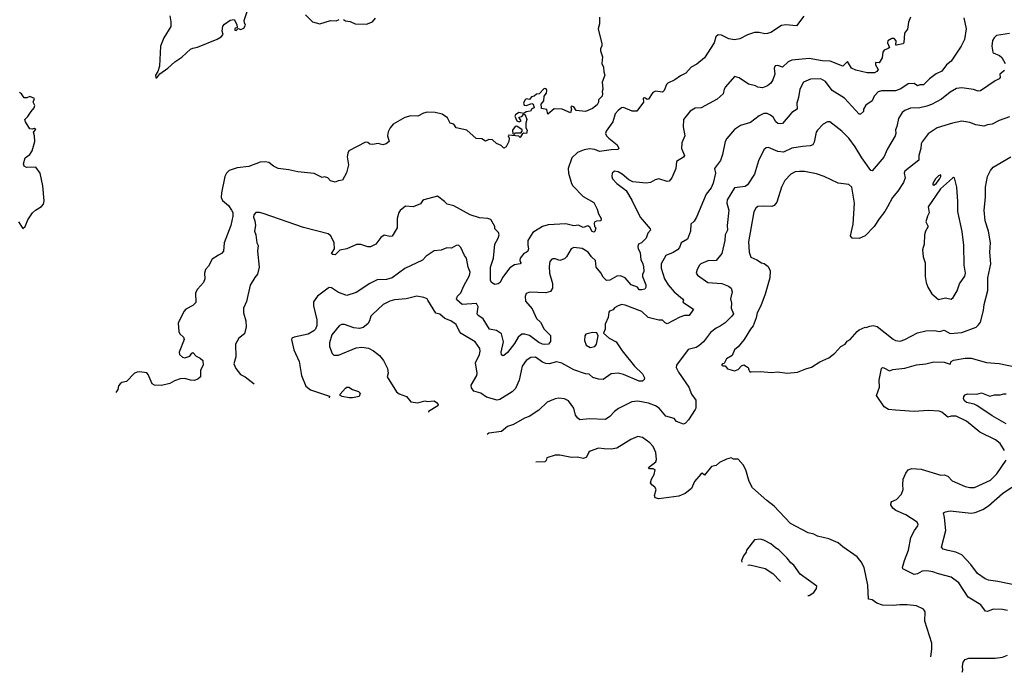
# Model space of a CAD drawing. Extents: x 1933546 to 2138868, y 524910 to 667279.
# Tile 2 of 256: x 1958977 to 1967430, y 527825 to 533433. Entities that reach past the tile are written whole.
import ezdxf

# ---------------------------------------------------------------- set-up
doc = ezdxf.new("R2010")
doc.units = 0

msp = doc.modelspace()

# ---------------------------------------------------------------- linework, layer by layer
at = {"layer": '0CON10XD'}
for points in [[(1960266.5, 533465), (1960275.7, 533415), (1960275.7, 533375), (1960215, 533275.8), (1960185, 533206.7), (1960177.3, 533032.7), (1960162.7, 532987.3), (1960144.2, 532955), (1960145, 532932.5), (1960155, 532932.5), (1960181.7, 532968.3), (1960249.2, 533015), (1960309.5, 533070.5), (1960370.5, 533109.5), (1960445, 533178.1), (1960465, 533189.1), (1960502.7, 533197.3), (1960673.8, 533265), (1960705.8, 533285), (1960723.3, 533305), (1960715.6, 533335.6), (1960722.1, 533377.9), (1960735.5, 533394.5), (1960785, 533428.8), (1960820, 533435), (1960842.7, 533392.7), (1960843.8, 533366.2), (1960825, 533356.2), (1960825, 533342), (1960835, 533340.8), (1960853, 533357), (1960875, 533349.4), (1960900.2, 533359.8), (1960916, 533385), (1960905.9, 533405.9), (1960905.7, 533425), (1960944.6, 533545.4)], [(1963953.8, 533455), (1963953.9, 533396.1), (1963943.8, 533355), (1963974.2, 533225), (1963973.8, 533205), (1963962.5, 533185), (1963962.5, 533165), (1963980.6, 533115), (1963974.2, 533055), (1963990, 533025), (1963991.9, 532985), (1964002, 532955), (1963978, 532895), (1963983.3, 532835), (1963976.7, 532815), (1963982, 532795), (1963977.5, 532775), (1963946.7, 532745), (1963945.7, 532725), (1963935, 532701.2), (1963895, 532669.2), (1963835.7, 532644.3), (1963755, 532653.8), (1963735, 532683.3), (1963715, 532690), (1963707.5, 532685), (1963714, 532665), (1963705, 532633.8), (1963635, 532664.2), (1963565, 532666.7), (1963510, 532620), (1963502, 532662), (1963458.3, 532668.3), (1963456.2, 532676.2), (1963454.2, 532705.8), (1963478, 532735), (1963480, 532775), (1963498.8, 532801.2), (1963503.6, 532823.6), (1963497.3, 532837.3), (1963479.5, 532840.5), (1963437.5, 532795), (1963415, 532792.5), (1963395, 532775.6), (1963371.4, 532768.6), (1963355, 532747.5), (1963325, 532753.3), (1963315, 532740), (1963302.9, 532715), (1963308.3, 532698.3), (1963325, 532695.8), (1963375, 532713.3), (1963385, 532707.5), (1963393.3, 532676.7), (1963374.1, 532665.9), (1963362.9, 532647.1), (1963325, 532640), (1963305, 532627.5), (1963263.8, 532636.2), (1963232.5, 532615), (1963227.5, 532605), (1963246, 532565), (1963265.9, 532554.1), (1963282, 532565), (1963262.5, 532595), (1963288, 532602), (1963305, 532620), (1963316.1, 532616.1), (1963331.2, 532575), (1963323.3, 532545), (1963323.3, 532503.3), (1963333, 532483), (1963327.5, 532455), (1963302.5, 532457.5), (1963290, 532450), (1963275, 532420), (1963261.7, 532431.7), (1963175, 532440), (1963170, 532435), (1963180, 532415), (1963177.5, 532385), (1963155, 532340), (1963135, 532327.5), (1963110.7, 532350.7), (1963070, 532370), (1963035, 532400), (1963005, 532403.8), (1962975, 532390), (1962945, 532408.6), (1962895, 532411.1), (1962815, 532483.8), (1962725, 532502.5), (1962704, 532534), (1962673.3, 532545), (1962650, 532590), (1962605, 532621.2), (1962545, 532636.2), (1962475, 532638.8), (1962445, 532630), (1962395, 532603.8), (1962335, 532606), (1962285, 532593.3), (1962185, 532533.8), (1962158, 532505), (1962141.7, 532468.3), (1962135.7, 532435), (1962148.8, 532385), (1962123.3, 532365), (1962095, 532358.6), (1962055, 532370), (1962005, 532359.2), (1961984.4, 532364.4), (1961965, 532378), (1961945, 532380.8), (1961803.2, 532306.8), (1961793, 532287), (1961787.5, 532255), (1961800, 532185), (1961781.7, 532118.3), (1961750, 532055), (1961710.7, 532049.3), (1961685, 532037.5), (1961645, 532047.5), (1961622.5, 532075), (1961595, 532082), (1961575, 532076.7), (1961505, 532110.6), (1961365, 532124.6), (1961288.3, 532141.7), (1961195, 532153.1), (1961155, 532174.4), (1961115.6, 532205.6), (1961085, 532210.8), (1961040.9, 532209.1), (1960945, 532172.1), (1960845, 532159.6), (1960775, 532135.6), (1960753.3, 532115), (1960737.3, 532085), (1960708.5, 531945), (1960706.9, 531905), (1960718.7, 531878.7), (1960768.8, 531835), (1960797, 531797), (1960805.8, 531775), (1960807.5, 531745), (1960790.8, 531665), (1960734, 531515), (1960726, 531445), (1960710, 531425), (1960685, 531410), (1960628.8, 531375), (1960597.5, 531315), (1960572, 531285), (1960564, 531255), (1960565.8, 531205), (1960556, 531175), (1960505, 531118), (1960485.7, 531085), (1960488.5, 531001.5), (1960463.1, 530976.9), (1960404.6, 530945.4), (1960385.7, 530925), (1960337.8, 530825), (1960343.6, 530753.6), (1960353.5, 530733.5), (1960383.8, 530705), (1960388.8, 530685), (1960347.5, 530575), (1960350, 530555), (1960375, 530534.5), (1960395, 530527.3), (1960437.1, 530542.9), (1960455, 530568), (1960465, 530572.5), (1960491.9, 530541.9), (1960526.7, 530525), (1960550, 530505), (1960551.2, 530465), (1960529.3, 530420.7), (1960530, 530365), (1960506.7, 530345), (1960475, 530334), (1960445, 530334.6), (1960395, 530348.5), (1960355, 530348.1), (1960305, 530330), (1960265, 530307.3), (1960195, 530289.6), (1960135, 530292.9), (1960113.8, 530303.8), (1960080.8, 530385), (1960068.9, 530398.9), (1960005, 530407.9), (1959984.7, 530405.3), (1959962.9, 530395), (1959895, 530323.8), (1959855, 530315.6), (1959838.8, 530305), (1959827, 530287), (1959820, 530255), (1959803, 530229.5)], [(1961430.8, 533475), (1961492.5, 533415), (1961555, 533397.8), (1961645, 533426.2), (1961695, 533423.8), (1961720, 533435)], [(1961757.5, 533435), (1961775, 533424), (1961815, 533416.2), (1961857.1, 533397.1), (1961955, 533393.3), (1962005, 533413.5), (1962031.2, 533445)], [(1966625.5, 533454.5), (1966608.8, 533411.2), (1966599.7, 533350.3), (1966573.9, 533316.1), (1966567.5, 533235), (1966560, 533225), (1966505, 533212.5), (1966500, 533215), (1966502.3, 533252.3), (1966485, 533270), (1966465, 533271.4), (1966430, 533250), (1966427.8, 533235), (1966443.1, 533195), (1966434, 533185), (1966400, 533170), (1966387.1, 533155), (1966382.5, 533105), (1966356.7, 533063.3), (1966323.3, 533065), (1966324.4, 533045), (1966345.8, 533005), (1966335, 532987.5), (1966315, 532976.7), (1966252.5, 532975), (1966155, 532998.1), (1966116.8, 533016.8), (1966085, 533072.5), (1966045, 533033.8), (1965935.7, 533075.7), (1965865, 533078.5), (1965755, 533098.6), (1965605, 533084.5), (1965575, 533070), (1965525, 533024.5), (1965485, 533040), (1965464.3, 533035.7), (1965454.3, 533015), (1965459.2, 532965), (1965443.8, 532915), (1965425, 532887.5), (1965396.7, 532865), (1965355, 532847.5), (1965315, 532852), (1965294.1, 532864.1), (1965235, 532879.2), (1965155, 532934), (1965115, 532943.3), (1965035.5, 532854.5), (1965024.4, 532835), (1965015.8, 532795), (1964965, 532750.8), (1964826.7, 532675), (1964775, 532673.1), (1964732.7, 532647.3), (1964675.7, 532575), (1964673.4, 532513.4), (1964688.6, 532435), (1964662.5, 532375), (1964660, 532325), (1964683.3, 532265), (1964675, 532252.5), (1964615.6, 532214.4), (1964611.2, 532155), (1964576, 532075), (1964552.5, 532045), (1964535, 532041.2), (1964465, 532066), (1964432.1, 532057.9), (1964392.5, 532035), (1964355, 532027.1), (1964240.6, 532040.6), (1964205.4, 532055.4), (1964150.8, 532105), (1964115, 532126.9), (1964085, 532130), (1964064.2, 532115), (1964060, 532085), (1964066.8, 532066.8), (1964105, 532024.3), (1964185, 531963.8), (1964236.1, 531876.1), (1964305, 531736.2), (1964390, 531635), (1964392, 531625), (1964370.9, 531599.1), (1964355.6, 531555), (1964334.2, 531535.8), (1964315, 531516.9), (1964288.8, 531505), (1964284.2, 531485), (1964287.5, 531465), (1964305, 531432.5), (1964308.7, 531368.7), (1964323.9, 531345), (1964331.8, 531315), (1964335.9, 531265), (1964325.4, 531245), (1964323.4, 531225), (1964352.6, 531155), (1964353.6, 531135), (1964343.5, 531116.5), (1964319.3, 531110.7), (1964295, 531112.9), (1964282.2, 531135), (1964226.9, 531155), (1964175, 531213.5), (1964135, 531230.9), (1964105, 531230), (1964045, 531195.7), (1964015, 531192.5), (1963985, 531219.4), (1963966.3, 531256.3), (1963926.4, 531305), (1963919.2, 531365), (1963886.2, 531396.2), (1963856.6, 531436.6), (1963805, 531466.8), (1963735, 531476.1), (1963711.9, 531465), (1963672.9, 531395), (1963655, 531378.1), (1963615, 531363.1), (1963575, 531376.7), (1963555, 531377.1), (1963545, 531374), (1963529.2, 531355), (1963523.4, 531313.4), (1963525.7, 531255), (1963550.8, 531165), (1963550, 531125), (1963532.9, 531097.1), (1963494.4, 531085.6), (1963357.3, 531092.7), (1963325, 531080), (1963315.8, 531055), (1963320.8, 531015), (1963377, 530947), (1963414.4, 530865), (1963448.8, 530835), (1963480.8, 530775), (1963535, 530718), (1963535, 530668.8), (1963518, 530645), (1963485, 530641.6), (1963465, 530645.9), (1963435, 530658.6), (1963355, 530719.2), (1963315, 530731.6), (1963288.5, 530731.5), (1963255.5, 530705), (1963225, 530651.1), (1963165, 530574.4), (1963135, 530546.7), (1963123.6, 530543.6), (1963112.5, 530552.5), (1963111.9, 530575), (1963131.5, 530665), (1963113, 530733), (1963071.9, 530761.9), (1963010, 530775), (1962955, 530863.8), (1962911.2, 530895), (1962906, 530905), (1962913.8, 530965), (1962900, 530995), (1962776.9, 530986.9), (1962731.4, 531025), (1962726.9, 531035), (1962735, 531056), (1962764.5, 531085), (1962788.8, 531145), (1962837.7, 531235), (1962845.3, 531264.7), (1962828.8, 531305), (1962812.9, 531385), (1962795, 531406.7), (1962764.2, 531475), (1962745, 531496), (1962725, 531492), (1962685, 531469.2), (1962645, 531471.2), (1962595, 531452.5), (1962535, 531446.7), (1962467.7, 531402.3), (1962434.4, 531365.6), (1962285, 531294.4), (1962175, 531214.5), (1962125, 531199.5), (1962045, 531196.5), (1961982.7, 531167.3)], [(1965708.2, 533461.8), (1965645, 533378.8), (1965555, 533390), (1965515.9, 533384.1), (1965425, 533324), (1965397, 533313), (1965375, 533310.8), (1965325, 533323.8), (1965285, 533322), (1965225, 533302), (1965160.6, 533269.4), (1965115, 533259.4), (1965065, 533267.1), (1965001.1, 533301.1), (1964975, 533301.4), (1964954.6, 533285.4), (1964938.6, 533235), (1964855, 533106), (1964789.1, 533050.9), (1964741.2, 533025), (1964695, 532974), (1964649.5, 532950.5), (1964602.5, 532915), (1964541.2, 532888.8), (1964528.8, 532875), (1964511.2, 532825), (1964495, 532810), (1964435, 532820), (1964412.3, 532807.7), (1964375, 532751.2), (1964365, 532746.7), (1964345, 532762.5), (1964330.7, 532759.3), (1964332.5, 532725), (1964275, 532646.2), (1964235, 532646.9), (1964162.1, 532677.9), (1964145, 532674.2), (1964115, 532652.9), (1964090, 532625), (1964068.5, 532555), (1964012.9, 532475), (1964007.1, 532455), (1964015, 532436.2), (1964035.5, 532415.5), (1964106.4, 532356.4), (1964120, 532325), (1964113.3, 532316.7), (1964055, 532315.5), (1963955, 532299.4), (1963915, 532316.7), (1963867.9, 532322.1), (1963824.6, 532315.4), (1963765, 532291.4), (1963717.5, 532245), (1963686.7, 532155), (1963688.9, 532115), (1963713.3, 532025), (1963724.7, 532004.7), (1963815, 531913.3), (1963905, 531861.4), (1963936.1, 531805), (1963945.6, 531765), (1963970, 531725), (1963966.7, 531703.3), (1963927.7, 531702.3), (1963913.8, 531695), (1963908.8, 531685), (1963911.2, 531655), (1963923.3, 531643.3), (1963915, 531613.3), (1963905, 531607.1), (1963892.4, 531612.4), (1963870.8, 531650.8), (1963855, 531661.1), (1963815, 531647.3), (1963775, 531667.5), (1963735, 531662.9), (1963665, 531677.8), (1963515, 531669.2), (1963464.4, 531655.6), (1963382.9, 531605), (1963340, 531535), (1963340.8, 531495), (1963346, 531465), (1963340.5, 531445), (1963325, 531431.1), (1963305, 531424.3), (1963273.2, 531385), (1963271.8, 531365), (1963278.6, 531345), (1963274.3, 531335.7), (1963225, 531326.9), (1963185, 531300.6), (1963122, 531218), (1963102.5, 531175), (1963085, 531162.5), (1963055, 531157.5), (1963027.5, 531175), (1963020, 531195), (1963018.5, 531305), (1963045.9, 531384.1), (1963056.7, 531503.3), (1963084.5, 531555), (1963093.3, 531585), (1963087.1, 531605), (1963056.2, 531635), (1963055.9, 531655.9), (1963022.5, 531715), (1962995, 531723.3), (1962925, 531730), (1962845, 531756), (1962705, 531832.5), (1962646.8, 531846.8), (1962625, 531871.2), (1962565, 531915.7), (1962447.5, 531885), (1962435, 531877.5), (1962418.3, 531851.7), (1962356.1, 531823.9)], [(1967081.8, 533448.2), (1967101.3, 533355), (1967088.3, 533261.7), (1967060, 533205), (1966974.5, 533075.5), (1966935, 533044), (1966895, 532990.6), (1966845, 532966.2), (1966787.8, 532925), (1966735, 532873.3), (1966705.8, 532874.2), (1966685, 532863.5), (1966655, 532883.6), (1966605, 532881.2), (1966541.3, 532838.7), (1966495, 532821.6), (1966375, 532821.5), (1966347.4, 532812.6), (1966313.1, 532775), (1966296.9, 532735), (1966242.1, 532697.9), (1966222.5, 532665), (1966220, 532645), (1966195, 532620), (1966185, 532620), (1966059.1, 532759.1), (1965951.9, 532825), (1965895, 532901.5), (1965855, 532924.5), (1965765, 532922.5), (1965705, 532896), (1965674.3, 532835), (1965663.3, 532765)], [(1967475, 533313.3), (1967364.4, 533295.6), (1967342.1, 533277.9), (1967329.2, 533255), (1967322.5, 533205), (1967331.2, 533155), (1967335, 533147.5), (1967390, 533125), (1967408.3, 533108.3), (1967436.7, 533055)], [(1967431.2, 532995), (1967392.5, 532965), (1967393.3, 532935), (1967386.7, 532925), (1967351.3, 532908.7), (1967225, 532820.8), (1967205, 532819.4), (1967165, 532833.1), (1967065, 532846.4), (1967018.3, 532841.7), (1966965, 532809.5), (1966890.9, 532749.1), (1966804.7, 532705.3), (1966765, 532688.5), (1966705, 532676.5), (1966625, 532673.3), (1966575, 532651.9), (1966552.5, 532635), (1966521.4, 532585), (1966508.1, 532515), (1966495.6, 532485), (1966498.5, 532455), (1966493.1, 532435), (1966427.3, 532322.7), (1966395, 532251.2), (1966295, 532133.8), (1966285, 532136.7), (1966206.4, 532245), (1966149.9, 532339.9), (1966095.3, 532415.3), (1966035, 532475.8), (1965932.5, 532555), (1965912.5, 532555), (1965875, 532536), (1965827, 532483), (1965816, 532465), (1965798.3, 532381.7), (1965785, 532356.2), (1965762.4, 532347.6), (1965697.1, 532342.9), (1965605, 532330), (1965535, 532294.6), (1965485, 532299.2), (1965405, 532334.3), (1965385, 532330.8), (1965364.5, 532315.5), (1965320.3, 532219.7), (1965285.7, 532105), (1965224.7, 532015), (1965205, 532000), (1965115, 531988.8), (1965050.6, 531885), (1965048.7, 531855), (1965064.5, 531795), (1965050, 531665), (1965054.6, 531625), (1965034.8, 531585), (1965032.1, 531535), (1965006.3, 531423.7), (1964955, 531364), (1964885, 531362), (1964826.2, 531335), (1964812, 531325), (1964793.8, 531285), (1964785.8, 531255), (1964795, 531238.8), (1964885, 531176), (1965005, 531165.4), (1965062.7, 531142.7), (1965086.2, 531126.2), (1965093.5, 531095), (1965080.4, 531035), (1965087.8, 530997.8), (1965085.2, 530955), (1965103.9, 530905), (1965092, 530885), (1965035, 530828.4), (1964991.7, 530798.3), (1964955, 530781.5), (1964908.1, 530745), (1964847.1, 530665), (1964808.6, 530631.4), (1964783.4, 530616.6), (1964715, 530600), (1964616.1, 530463.9), (1964614.2, 530445), (1964634.3, 530405), (1964722.9, 530275), (1964745, 530216.2), (1964782, 530165), (1964782.5, 530095), (1964775.8, 530084.2), (1964719.2, 529995), (1964693, 529967), (1964675, 529958), (1964615, 529980.8), (1964595, 530007.5), (1964525, 530027.1), (1964466.9, 530095), (1964434.2, 530115), (1964375, 530138.5), (1964284.6, 530154.6), (1964231.2, 530148.8), (1964116.8, 530093.2), (1964082.4, 530067.6), (1964045, 530024), (1964005, 529998.6), (1963865, 530004.6), (1963785.7, 529995.7), (1963767.9, 530007.9), (1963749.2, 530035), (1963735.4, 530095.4), (1963687.7, 530157.7), (1963655, 530176.2), (1963605, 530180), (1963575, 530176.2), (1963505, 530146.7), (1963435, 530078.8), (1963352.5, 530022.5), (1963310.5, 530009.5), (1963215.6, 529954.4), (1963165, 529936), (1963115, 529894), (1963005, 529880), (1962990.4, 529868.7)], [(1958966.2, 531696.2), (1959005, 531640), (1959025.4, 531654.6), (1959047.3, 531712.7), (1959087.9, 531772.1), (1959113.5, 531796.5), (1959165, 531827.3), (1959182.7, 531847.3), (1959187.3, 531875), (1959176.6, 532006.6), (1959153.2, 532113.3), (1959115.3, 532165.3), (1959035, 532162.5), (1959017.1, 532175), (1959011.4, 532195), (1959025.5, 532244.5), (1959065, 532275.7), (1959085.6, 532305), (1959108.1, 532385), (1959105.6, 532435.6), (1959096.2, 532465), (1959115, 532490), (1959102.5, 532497.5), (1959085, 532492.5), (1959065, 532496.2), (1959026.7, 532555), (1959021.2, 532575), (1959048.3, 532601.7), (1959075.3, 532644.7), (1959102.9, 532675), (1959106.9, 532696.9), (1959092, 532725), (1959103.3, 532755), (1959065, 532773.8), (1959039.1, 532760.9), (1959015, 532762.1), (1958994.3, 532795), (1958975, 532806.9)], [(1965663.3, 532765), (1965647.8, 532715), (1965652, 532665), (1965604.6, 532635.4), (1965525, 532542), (1965505, 532537.1), (1965485, 532541.5), (1965468.1, 532555), (1965445, 532594.2), (1965422.2, 532612.2), (1965395, 532625.6), (1965365, 532628.1), (1965325, 532605.8), (1965251.3, 532548.7), (1965165, 532523.8), (1965115, 532488.8), (1965047.6, 532412.4), (1965032.5, 532385), (1965011.2, 532275), (1964995, 532222.5), (1964942.9, 532155), (1964952, 532115), (1964930.9, 532029.1), (1964912.1, 531987.9), (1964870.8, 531935), (1964788, 531735), (1964767.3, 531702.7), (1964738.8, 531675), (1964735.7, 531615), (1964711.7, 531548.3), (1964655.8, 531515), (1964642.9, 531475), (1964625, 531454.4), (1964588.1, 531431.9), (1964523.9, 531406.1), (1964485.6, 531335), (1964483.6, 531296.4), (1964512.5, 531205), (1964544.3, 531155), (1964595.7, 531095), (1964668.8, 531035), (1964676.4, 531023.6), (1964670, 531005), (1964762.5, 530945), (1964725, 530892), (1964685, 530890.9), (1964645, 530876.1), (1964535, 530819.2), (1964517.6, 530827.6), (1964495, 530851.2), (1964465, 530851.9), (1964373.3, 530875), (1964318, 530925), (1964175, 530980.8), (1964145, 530984.2), (1964108.1, 530971.9), (1964082.3, 530957.7), (1964071.2, 530938.8), (1964041.9, 530928.1), (1964035, 530920), (1964030, 530875), (1964003.6, 530816.4), (1964003.3, 530775), (1963988.3, 530738.3), (1964037.5, 530695), (1964098.8, 530665), (1964148.3, 530588.3), (1964254, 530455), (1964325, 530389.2), (1964341.2, 530355), (1964338.3, 530341.7), (1964323.6, 530326.4), (1964295, 530326), (1964161.2, 530385), (1964115, 530394.4), (1964055, 530388.6), (1963985, 530340.8), (1963945, 530344.3), (1963898.7, 530358.7), (1963865, 530387.1), (1963835, 530390.8), (1963735, 530424.6), (1963631.9, 530481.9), (1963585, 530492.1), (1963523.4, 530476.6), (1963495, 530477.3), (1963465, 530488.9), (1963405, 530533.1), (1963365, 530531.4), (1963325, 530503.8), (1963290.8, 530455), (1963266, 530335), (1963233.8, 530265), (1963205, 530235.8), (1963099.6, 530170.4), (1963075, 530164.4), (1962985, 530190.6), (1962935, 530224.2), (1962875, 530241.2), (1962855, 530270), (1962853, 530293), (1962902, 530375), (1962903.9, 530396.1), (1962889.4, 530485), (1962925.7, 530555), (1962930.8, 530585), (1962927.4, 530607.4), (1962887.5, 530665), (1962767.7, 530737.7), (1962752.5, 530755), (1962723, 530813), (1962679.2, 530845), (1962626.7, 530866.7), (1962585, 530901.4), (1962551.1, 530911.1), (1962482.6, 531022.6), (1962474.3, 531034.3), (1962446.6, 531046.6), (1962386.8, 531056.8), (1962295, 531033.5), (1962194.5, 531024.5), (1962155, 531012.9), (1962098.6, 530985), (1962005, 530900), (1961992.9, 530885), (1961980.8, 530845), (1961965, 530818.8), (1961925, 530787.5), (1961895, 530780), (1961845, 530784.4), (1961766.7, 530813.3), (1961740, 530815), (1961718.8, 530801.2), (1961657.1, 530725), (1961637.5, 530655), (1961635.9, 530625.9), (1961661.2, 530565), (1961675, 530550), (1961715, 530551.2), (1961865.7, 530614.3), (1961915, 530620), (1961971.7, 530611.7), (1962015, 530588), (1962067.4, 530547.4), (1962102, 530505), (1962134.2, 530435), (1962141.2, 530395), (1962133, 530363), (1962213.3, 530235), (1962235, 530218.8), (1962297.5, 530195), (1962335, 530150), (1962395, 530141.4), (1962455, 530156.7), (1962475, 530151.2), (1962535, 530158.8), (1962556.7, 530145), (1962570, 530125), (1962567.5, 530115), (1962486.7, 530065), (1962487.4, 530060.2)], [(1967475, 532599.2), (1967385, 532565.8), (1967325.5, 532534.5), (1967285, 532530.8), (1967255, 532518.1), (1967185, 532529.2), (1967135, 532550), (1967065, 532561.2), (1966985, 532544), (1966855, 532502.5), (1966775, 532452), (1966725, 532384), (1966715.6, 532365), (1966714.4, 532325), (1966696.7, 532265), (1966695.6, 532225), (1966575, 532130.8), (1966571.1, 532115), (1966578.6, 532075), (1966565.7, 532035), (1966515, 531958), (1966470, 531905), (1966427.1, 531825), (1966405, 531783.8), (1966355, 531722), (1966312.5, 531655), (1966235, 531576.2), (1966185, 531554), (1966125, 531556.7), (1966110, 531575), (1966132.5, 531675), (1966144.3, 531855), (1966120, 531995), (1966095, 532017.1), (1966005, 532028), (1965884, 532085), (1965818, 532108), (1965715, 532127.8), (1965670.5, 532129.5), (1965635, 532124.4), (1965596.2, 532105), (1965545, 532051.2), (1965516.8, 531993.2), (1965478, 531865), (1965455, 531836.7), (1965433.6, 531826.4), (1965365, 531831.2), (1965315, 531826.7), (1965296.4, 531813.6), (1965280.7, 531780.7), (1965234.3, 531525), (1965240, 531435), (1965255, 531391.2), (1965305, 531370), (1965345, 531343.8), (1965367.7, 531337.7), (1965401.7, 531311.7), (1965421.2, 531275), (1965416.2, 531215), (1965375.7, 531074.3), (1965340, 530975), (1965307.5, 530915), (1965299.7, 530870.3), (1965275, 530802.5), (1965250, 530775), (1965195.8, 530684.2), (1965145, 530622.5), (1965113.3, 530595), (1965095, 530547.5), (1965045, 530517.5), (1965025, 530480), (1965010, 530475), (1965003.3, 530465), (1965015, 530457.5), (1965035, 530460), (1965055, 530433.3), (1965115, 530416), (1965145, 530425.8), (1965175, 530458.8), (1965195, 530466.7), (1965232.5, 530445), (1965236.2, 530425), (1965245, 530407.5), (1965256.1, 530406.1), (1965335, 530410), (1965435, 530400), (1965483.6, 530406.4), (1965565, 530396.7)], [(1963225, 532450), (1963235, 532460), (1963278.3, 532461.7), (1963290, 532475), (1963290, 532485), (1963245, 532516.7), (1963230, 532515), (1963207, 532483), (1963211.7, 532451.7), (1963225, 532450)], [(1965565, 530396.7), (1965655, 530403.3), (1965725, 530433.3), (1965775, 530446.7), (1965845, 530493.3), (1965925, 530528.8), (1965975, 530568.8), (1966026.7, 530625), (1966062.5, 530645), (1966080.5, 530669.5), (1966107.5, 530685), (1966167.5, 530755), (1966185, 530768.8), (1966235, 530790), (1966245, 530787.5), (1966275, 530800), (1966305, 530803.8), (1966337.3, 530797.3), (1966475, 530688), (1966497.3, 530677.3), (1966535, 530671.1), (1966575, 530684.5), (1966685, 530743.1), (1966755, 530760.6), (1966831.3, 530761.3), (1966875, 530754.3), (1966915, 530765.7), (1966965, 530736.9), (1967064.6, 530745.4), (1967188, 530792), (1967209.6, 530810.4), (1967225.5, 530834.5), (1967250.6, 530935), (1967256.9, 530985), (1967290, 531105), (1967288.1, 531215), (1967314.4, 531335.6), (1967306.5, 531435), (1967311.1, 531515), (1967293.3, 531615), (1967265.6, 531705), (1967258.1, 531795), (1967268.7, 531908.7), (1967267.8, 531995), (1967286.5, 532085), (1967311.8, 532138.2), (1967335, 532165.7), (1967485.4, 532254.6)], [(1966825, 532011.2), (1966845, 532026.2), (1966875, 532063.8), (1966886.2, 532085), (1966885, 532100), (1966865, 532090), (1966840, 532065), (1966816.7, 532025), (1966817.5, 532015), (1966825, 532011.2)], [(1966865, 531028.8), (1966925, 531044), (1966975, 531031.2), (1966990, 531045), (1967025, 531103.3), (1967045.5, 531164.5), (1967089.8, 531230.2), (1967096.5, 531255), (1967086.5, 531325), (1967082.9, 531495), (1967067.3, 531612.7), (1967030.6, 531785), (1967031.7, 531871.7), (1967022.5, 531995), (1967003.3, 532073.3), (1966995, 532076.2), (1966985, 532070), (1966881.3, 531978.7), (1966776, 531825), (1966786.1, 531773.9), (1966770, 531745), (1966757.5, 531695), (1966776.2, 531655), (1966753.3, 531615), (1966746.2, 531585), (1966742, 531505), (1966728, 531455), (1966733.8, 531395), (1966750, 531345), (1966750, 531225), (1966758, 531175), (1966774.1, 531134.1), (1966807.7, 531077.7), (1966865, 531028.8)], [(1962356.1, 531823.9), (1962290.3, 531829.7), (1962245, 531792), (1962233.1, 531775), (1962218.1, 531725), (1962217.5, 531645), (1962175, 531573.8), (1962155, 531569.2), (1962105, 531581.2), (1962077.8, 531562.2), (1962035.6, 531504.4), (1961988.8, 531481.2), (1961965, 531480), (1961905, 531502.5), (1961868.3, 531501.7), (1961785, 531464), (1961725, 531453.8), (1961685, 531412.5), (1961666.7, 531415), (1961653.3, 531425), (1961680.6, 531465), (1961676.9, 531515), (1961647.1, 531575), (1961625, 531592.2), (1961415, 531648.2), (1961066.7, 531766.7), (1961035, 531775.5), (1961005, 531775.6), (1960987.1, 531755), (1960986, 531735), (1960996.7, 531705), (1961001.2, 531665), (1960991.9, 531615), (1961004.4, 531584.4), (1961014.3, 531515), (1961023.9, 531493.9), (1961020, 531445), (1961033.1, 531305), (1961018.2, 531245), (1960995, 531218.1), (1960955, 531151.2), (1960925, 531010), (1960900, 530955), (1960898.8, 530915), (1960918.6, 530845), (1960922, 530795), (1960906.1, 530733.9), (1960857.5, 530695), (1960830, 530645), (1960833.3, 530535), (1960816.2, 530475), (1960834, 530435), (1960873.8, 530385), (1960913.8, 530363.8), (1960988.9, 530304.7)], [(1961982.7, 531167.3), (1961865, 531089.2), (1961787, 531063), (1961715, 531087.8), (1961655, 531128.8), (1961635, 531131.2), (1961625, 531126.2), (1961535, 531058), (1961500.2, 531009.8), (1961499.4, 530975), (1961528.8, 530855), (1961528.4, 530805), (1961516.4, 530773.6), (1961502, 530758), (1961455, 530731.6), (1961335, 530704.6), (1961314.3, 530695), (1961310, 530685), (1961330.8, 530595), (1961375.6, 530495.6), (1961397.5, 530375), (1961433.8, 530285), (1961473.1, 530253.1), (1961637, 530197), (1961633.3, 530184.9)], [(1963875, 530616.7), (1963915, 530624.2), (1963928, 530645), (1963943.3, 530715), (1963933, 530743), (1963895.8, 530745.8), (1963838.3, 530731.7), (1963828.6, 530715), (1963827.5, 530675), (1963840, 530635), (1963875, 530616.7)], [(1967430.6, 529730.6), (1967395, 529790.8), (1967355, 529822.9), (1967220, 529890), (1967105, 529984.3), (1967016, 530025), (1966975, 530027.5), (1966945, 530017.5), (1966895, 530061.2), (1966870.4, 530070.4), (1966776, 530074), (1966655, 530067.5), (1966495, 530078), (1966435, 530084.2), (1966398, 530105), (1966332, 530205), (1966357.5, 530275), (1966355.7, 530335), (1966376.2, 530435), (1966385, 530443.8), (1966395, 530442), (1966445, 530414.4), (1966473.2, 530426.8), (1966575, 530438.9), (1966635.5, 530454.5), (1966675, 530467.5), (1966755, 530476), (1966825, 530491.9), (1966915, 530490), (1966965, 530472.5), (1966973.8, 530495), (1966995, 530507.1), (1967095, 530524.3), (1967145.7, 530525.7), (1967276.8, 530486.8), (1967385, 530479.4), (1967536.4, 530446.4)], [(1961805, 530182.4), (1961746.4, 530196.4), (1961728.8, 530205), (1961728, 530215), (1961775, 530267.5), (1961785, 530274.2), (1961804.1, 530274.1), (1961834.4, 530254.4), (1961885, 530237.5), (1961899.2, 530225), (1961890.8, 530195), (1961835, 530184.2), (1961805, 530182.4)], [(1967445, 529960.4), (1967325, 530030.4), (1967195, 530119.1), (1967170.5, 530130.5), (1967106.7, 530145), (1967091.2, 530155), (1967080, 530175), (1967083.8, 530195), (1967095, 530208.8), (1967115, 530217.1), (1967193.6, 530216.4), (1967233.9, 530226.1), (1967305, 530199.4), (1967345, 530208.1), (1967395, 530209.2), (1967425, 530219.2), (1967445, 530217.5)], [(1966800, 527958.2), (1966809.1, 528025), (1966808.9, 528075), (1966747.5, 528265), (1966750, 528345), (1966735, 528366.7), (1966675, 528396.2), (1966595, 528406), (1966534.1, 528404.1), (1966475, 528398), (1966385, 528402.5), (1966335, 528418.8), (1966295, 528448), (1966265, 528452.5), (1966257.5, 528575), (1966225.8, 528725), (1966201.2, 528775), (1966167.6, 528817.6), (1966045, 528902.5), (1966005, 528937.1), (1965925, 528972), (1965825.8, 528995.8), (1965795, 529012.5), (1965745, 529022.9), (1965594.6, 529104.6), (1965455, 529254), (1965390.7, 529300.7), (1965269.7, 529409.7), (1965240.8, 529465), (1965212, 529565), (1965188.8, 529608.8), (1965146.1, 529656.1), (1965105, 529657.5), (1965085, 529667.5), (1965045, 529656.7), (1964985, 529626.7), (1964955, 529602.5), (1964915, 529593.8), (1964855, 529520), (1964836.2, 529536.2), (1964825, 529528.8), (1964769.2, 529465), (1964744, 529405), (1964689.7, 529360.3), (1964635, 529339.2), (1964465, 529316.7), (1964432.5, 529325), (1964427.5, 529345), (1964442.5, 529395), (1964430, 529415), (1964403.3, 529435), (1964393.9, 529453.9), (1964402, 529485), (1964423.8, 529525), (1964432.5, 529565), (1964415, 529574), (1964384.5, 529574.5), (1964376, 529585), (1964438, 529635), (1964443.8, 529655), (1964438, 529715), (1964416.6, 529766.6), (1964388.3, 529798.3), (1964325, 529844), (1964285, 529850.8), (1964225, 529825.8), (1964105, 529751.4), (1964055, 529741.9), (1963995, 529745.7), (1963945, 529750), (1963875, 529726.2), (1963862.7, 529717.3), (1963842.5, 529675), (1963816.4, 529663.6), (1963763.9, 529673.9), (1963715, 529672), (1963615, 529690.8), (1963575, 529691.2), (1963502.7, 529667.3), (1963495.9, 529644.1), (1963485.6, 529634.4), (1963409.3, 529631)], [(1967456.2, 528355), (1967415, 528365.6), (1967335, 528369.1), (1967285, 528348.1), (1967269.4, 528349.4), (1967227.5, 528405), (1967120.1, 528470.1), (1967038.6, 528595), (1966975, 528642.9), (1966865, 528670.5), (1966815, 528689.5), (1966765, 528697.3), (1966724.6, 528695.4), (1966685, 528672.7), (1966655, 528666.2), (1966558.8, 528715), (1966555.8, 528725), (1966572.5, 528785), (1966607.3, 528875), (1966626.5, 528985), (1966660, 529045), (1966688.8, 529085), (1966691.2, 529095), (1966681.2, 529115), (1966585, 529178.9), (1966499.2, 529215), (1966472.5, 529235), (1966455.8, 529265), (1966458, 529285), (1966465, 529293.8), (1966505, 529310), (1966547.5, 529355), (1966560.5, 529395), (1966557.5, 529435), (1966563.1, 529485), (1966583.6, 529536.4), (1966603.8, 529565), (1966635, 529575.6), (1966715, 529570.6), (1966885, 529520), (1966915, 529522.5), (1966945, 529509.2), (1966981.7, 529471.7), (1967093, 529423), (1967135, 529414.4), (1967175, 529414.4), (1967311.4, 529475), (1967365, 529530.8), (1967445, 529647.5)], [(1967525, 528574.4), (1967375.5, 528605.5), (1967295.7, 528615.7), (1967265, 528627.1), (1967198.6, 528675), (1967142.3, 528752.3), (1967065, 528833.5), (1967015, 528856.9), (1966948.3, 528871.7), (1966904.4, 528884.4), (1966890.5, 528900.5), (1966927.5, 529045), (1966917.8, 529155), (1966906.7, 529195), (1966924.6, 529205.4), (1966965, 529213.1), (1967145, 529192.5), (1967180.9, 529199.1), (1967244.6, 529225.4), (1967295.3, 529254.7), (1967415, 529360.6), (1967496, 529415)], [(1965744.6, 528484.7), (1965755, 528486.7), (1965795, 528512.5), (1965817.5, 528545), (1965820, 528565), (1965678.3, 528668.3), (1965623.3, 528745), (1965596.1, 528766.1), (1965565, 528806.7), (1965495, 528878), (1965465, 528893.8), (1965425, 528928), (1965365, 528960), (1965335, 528970), (1965285, 528962.5), (1965217.5, 528875), (1965213.6, 528856.4), (1965190, 528825), (1965173.3, 528785), (1965177.1, 528771.6)], [(1965228.1, 528745.8), (1965245, 528748.8), (1965376.1, 528716.1), (1965443, 528673), (1965505, 528607.5), (1965506.3, 528605.2)], [(1967068.7, 527825.2), (1967074, 527845), (1967070, 527875), (1967076.1, 527913.9), (1967095, 527936.7), (1967124.1, 527945.9), (1967352.3, 527947.7), (1967415, 527956.2), (1967458.8, 527971.2)]]:
    msp.add_lwpolyline(points, dxfattribs=at)

doc.saveas('drawing.dxf')
